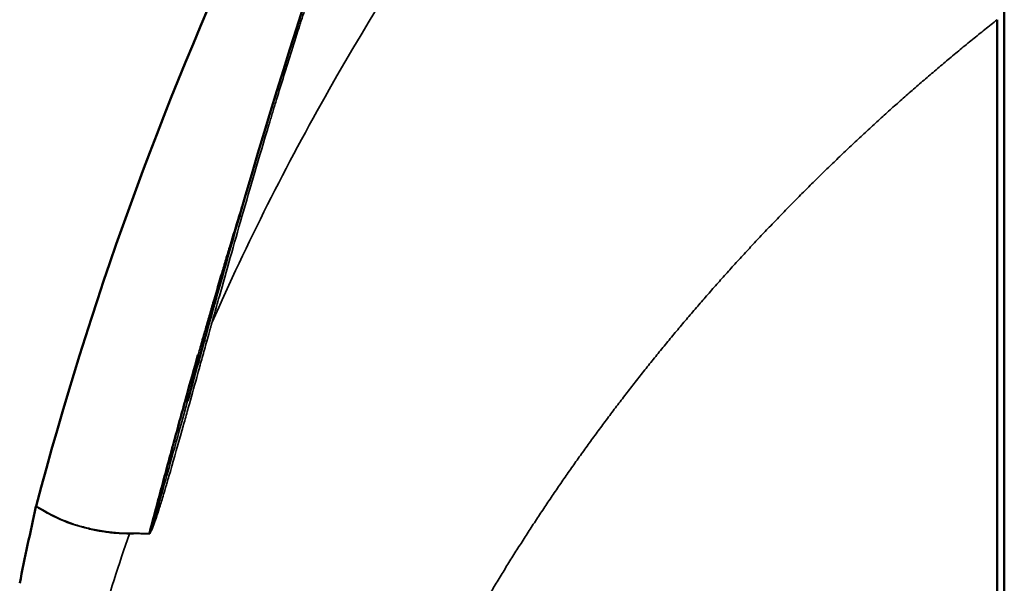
# Model space of a CAD drawing. Header units: millimetres. Extents: x -1892 to -1133, y 1465 to 1884.
# Tile 26 of 48: x -1438 to -1369, y 1552 to 1592. Entities that reach past the tile are written whole.
import ezdxf

# ---------------------------------------------------------------- set-up
doc = ezdxf.new("R2010")
doc.units = ezdxf.units.MM
doc.layers.add('Visible (ANSI)', color=7, linetype='Continuous', lineweight=50)
doc.layers.add('Visible Narrow (ANSI)', color=7, linetype='Continuous', lineweight=35)

msp = doc.modelspace()

# ---------------------------------------------------------------- linework, layer by layer
at = {"layer": 'Visible (ANSI)'}
msp.add_line((-1369.043, 1642.105), (-1369.043, 1514.501), dxfattribs=at)
msp.add_arc((-1193.192, 1502.865), 250.01, 167.36381, 168.62712, dxfattribs=at)
msp.add_ellipse((-1436.657, 1557.458), major_axis=(0.168, 0.687), ratio=0.707059, start_param=1.544374, end_param=1.598478, dxfattribs=at)
for points in [[(-1437.138, 1557.595), (-1429.61, 1586.029), (-1417.155, 1612.787), (-1400.459, 1636.7)], [(-1425.313, 1569.23), (-1424.503, 1572.153), (-1423.677, 1575.072), (-1422.838, 1577.986)], [(-1422.836, 1577.985), (-1422.835, 1577.985), (-1422.835, 1577.985), (-1422.835, 1577.985)], [(-1426.481, 1564.991), (-1426.09, 1566.403), (-1425.705, 1567.817), (-1425.313, 1569.23)], [(-1425.314, 1569.23), (-1425.314, 1569.23), (-1425.314, 1569.23), (-1425.314, 1569.23)], [(-1426.476, 1565.025), (-1426.442, 1565.147), (-1426.408, 1565.27), (-1426.374, 1565.392)]]:
    msp.add_open_spline(points, degree=3, dxfattribs=at)
for points, knots in [([(-1422.832, 1577.988), (-1418.309, 1593.689), (-1413.034, 1609.236), (-1405.438, 1625.818), (-1404.513, 1627.765), (-1403.563, 1629.695)], [0.000497, 0.000497, 0.000497, 0.000497, 4.905872, 4.905872, 5.564025, 5.564025, 5.564025, 5.564025]), ([(-1369.542, 1514.501), (-1369.541, 1517.727), (-1369.542, 1520.953), (-1369.542, 1527.407), (-1369.542, 1530.635), (-1369.541, 1540.315), (-1369.542, 1546.767), (-1369.541, 1559.665), (-1369.542, 1566.109), (-1369.542, 1575.759), (-1369.541, 1578.971), (-1369.541, 1585.387), (-1369.542, 1588.591), (-1369.542, 1591.79)], [0.000005, 0.000005, 0.000005, 0.000005, 0.968327, 0.968327, 1.936557, 1.936557, 3.87247, 3.87247, 5.809552, 5.809552, 6.777484, 6.777484, 7.744939, 7.744939, 7.744939, 7.744939]), ([(-1429.169, 1555.677), (-1429.024, 1556.229), (-1428.807, 1557.049), (-1428.555, 1557.993), (-1428.43, 1558.462), (-1428.367, 1558.695), (-1428.34, 1558.795), (-1428.323, 1558.862), (-1428.313, 1558.897), (-1428.169, 1559.435), (-1428.03, 1559.951), (-1427.818, 1560.739), (-1427.711, 1561.136), (-1427.583, 1561.606), (-1427.519, 1561.843), (-1427.487, 1561.961), (-1427.473, 1562.012), (-1427.464, 1562.046), (-1427.459, 1562.065), (-1427.322, 1562.569), (-1427.185, 1563.069), (-1426.974, 1563.838), (-1426.867, 1564.228), (-1426.757, 1564.624), (-1426.684, 1564.89), (-1426.647, 1565.022), (-1426.307, 1566.246), (-1426.02, 1567.261), (-1425.755, 1568.199)], [0, 0, 0, 0, 0.125, 0.1875, 0.21875, 0.234375, 0.242187, 0.242187, 0.25, 0.25, 0.375, 0.375, 0.4375, 0.46875, 0.484375, 0.492187, 0.496094, 0.496094, 0.5, 0.5, 0.625, 0.625, 0.6875, 0.71875, 0.71875, 0.75, 0.75, 1, 1, 1, 1])]:
    msp.add_open_spline(points, degree=3, knots=knots, dxfattribs=at)
at = {"layer": 'Visible Narrow (ANSI)'}
msp.add_line((-1419.751, 1587.723), (-1419.751, 1587.723), dxfattribs=at)
for centre, major_axis, ratio, start_param, end_param in [((-1433.248, 1555.97), (-0.163, -0.688), 0.661445, 4.686118, 4.738256), ((-1428.762, 1555.558), (-0.1, -0.697), 0.598542, 4.626347, 4.67524)]:
    msp.add_ellipse(centre, major_axis=major_axis, ratio=ratio, start_param=start_param, end_param=end_param, dxfattribs=at)
for points, knots in [([(-1369.541, 1642.105), (-1388.943, 1626.36), (-1404.8, 1607.577), (-1416.531, 1586.877), (-1419.552, 1581.547), (-1422.299, 1576.09), (-1424.763, 1570.525)], [0.0000015, 0.0000015, 0.0000015, 0.0000015, 0.7952338, 0.7952338, 0.7952338, 1, 1, 1, 1]), ([(-1403.467, 1629.73), (-1404.025, 1628.593), (-1404.525, 1627.551), (-1405.026, 1626.488), (-1405.088, 1626.357), (-1405.149, 1626.228), (-1405.162, 1626.199), (-1405.17, 1626.182), (-1405.193, 1626.134), (-1405.238, 1626.037), (-1405.404, 1625.683), (-1405.675, 1625.1), (-1405.975, 1624.449), (-1406.185, 1623.99), (-1406.297, 1623.744), (-1406.349, 1623.63), (-1406.379, 1623.564), (-1406.387, 1623.546), (-1406.84, 1622.549), (-1407.288, 1621.546), (-1407.96, 1620.012), (-1408.296, 1619.237), (-1408.688, 1618.32), (-1408.884, 1617.859), (-1408.982, 1617.627), (-1409.024, 1617.527), (-1409.052, 1617.461), (-1409.067, 1617.427), (-1409.51, 1616.376), (-1409.945, 1615.326), (-1410.603, 1613.706), (-1410.823, 1613.159), (-1411.155, 1612.327), (-1411.321, 1611.908), (-1411.516, 1611.415), (-1411.613, 1611.167), (-1411.665, 1611.034), (-1411.689, 1610.972), (-1411.703, 1610.937), (-1411.707, 1610.926), (-1412.084, 1609.962), (-1412.479, 1608.937), (-1413.098, 1607.298), (-1413.309, 1606.735), (-1413.631, 1605.866), (-1413.794, 1605.425), (-1413.986, 1604.901), (-1414.083, 1604.635), (-1414.131, 1604.502), (-1414.152, 1604.445), (-1414.166, 1604.407), (-1414.174, 1604.386), (-1414.579, 1603.27), (-1414.97, 1602.175), (-1415.545, 1600.54), (-1415.829, 1599.724), (-1416.155, 1598.775), (-1416.317, 1598.301), (-1416.397, 1598.065), (-1416.438, 1597.947), (-1416.455, 1597.896), (-1416.466, 1597.862), (-1416.472, 1597.844), (-1416.819, 1596.823), (-1417.215, 1595.643), (-1417.712, 1594.128), (-1417.775, 1593.935), (-1417.839, 1593.74), (-1417.853, 1593.696), (-1417.858, 1593.683), (-1417.874, 1593.633), (-1417.906, 1593.534), (-1418.023, 1593.175), (-1418.207, 1592.609), (-1418.397, 1592.019), (-1418.523, 1591.626), (-1418.584, 1591.434), (-1418.617, 1591.329), (-1418.633, 1591.279), (-1418.642, 1591.252), (-1418.643, 1591.25), (-1419.045, 1589.989), (-1419.421, 1588.791), (-1419.949, 1587.082), (-1420.12, 1586.527), (-1420.367, 1585.716), (-1420.489, 1585.315), (-1420.627, 1584.857), (-1420.696, 1584.631), (-1420.73, 1584.518), (-1420.744, 1584.47), (-1420.754, 1584.438), (-1420.758, 1584.424), (-1421.453, 1582.115), (-1422.081, 1579.97), (-1422.658, 1577.96)], [0, 0, 0, 0, 0.0625, 0.0625, 0.070312, 0.071289, 0.071289, 0.072266, 0.072266, 0.074219, 0.078125, 0.09375, 0.109375, 0.117187, 0.121094, 0.124023, 0.124023, 0.125, 0.125, 0.1875, 0.1875, 0.21875, 0.234375, 0.242187, 0.246094, 0.248047, 0.248047, 0.25, 0.25, 0.3125, 0.3125, 0.34375, 0.34375, 0.359375, 0.367187, 0.371094, 0.373047, 0.374512, 0.374512, 0.375, 0.375, 0.4375, 0.4375, 0.46875, 0.46875, 0.484375, 0.492187, 0.496094, 0.498047, 0.499023, 0.499023, 0.5, 0.5, 0.5625, 0.5625, 0.59375, 0.609375, 0.617187, 0.621094, 0.623047, 0.624023, 0.624023, 0.625, 0.625, 0.6875, 0.6875, 0.695312, 0.696289, 0.696289, 0.697266, 0.697266, 0.699219, 0.703125, 0.71875, 0.734375, 0.742187, 0.746094, 0.748047, 0.749756, 0.749756, 0.75, 0.75, 0.8125, 0.8125, 0.84375, 0.84375, 0.859375, 0.867187, 0.871094, 0.873047, 0.874023, 0.874023, 0.875, 0.875, 1, 1, 1, 1]), ([(-1369.542, 1591.79), (-1369.687, 1591.675), (-1369.833, 1591.56), (-1369.978, 1591.445), (-1370.123, 1591.329), (-1370.268, 1591.213), (-1370.413, 1591.097), (-1370.558, 1590.981), (-1370.703, 1590.865), (-1370.847, 1590.749), (-1370.991, 1590.632), (-1371.136, 1590.516), (-1371.279, 1590.399), (-1371.423, 1590.282), (-1371.567, 1590.165), (-1371.71, 1590.047), (-1371.854, 1589.93), (-1371.997, 1589.812), (-1372.14, 1589.695), (-1372.283, 1589.577), (-1372.426, 1589.459), (-1372.568, 1589.34), (-1372.711, 1589.222), (-1372.853, 1589.104), (-1372.995, 1588.985), (-1373.137, 1588.866), (-1373.279, 1588.747), (-1373.42, 1588.628), (-1373.562, 1588.509), (-1373.703, 1588.389), (-1373.844, 1588.269), (-1373.985, 1588.15), (-1374.126, 1588.03), (-1374.266, 1587.91), (-1374.407, 1587.79), (-1374.547, 1587.669), (-1374.687, 1587.549), (-1374.827, 1587.428), (-1374.967, 1587.307), (-1375.106, 1587.186), (-1375.246, 1587.065), (-1375.385, 1586.944), (-1375.524, 1586.822), (-1375.663, 1586.701), (-1375.802, 1586.579), (-1375.941, 1586.457), (-1376.079, 1586.335), (-1376.218, 1586.213), (-1376.356, 1586.091), (-1376.494, 1585.968), (-1376.632, 1585.846), (-1376.769, 1585.723), (-1376.907, 1585.6), (-1377.044, 1585.477), (-1377.181, 1585.354), (-1377.318, 1585.23), (-1377.455, 1585.107), (-1377.592, 1584.983), (-1377.728, 1584.859), (-1377.865, 1584.736), (-1378.001, 1584.611), (-1378.137, 1584.487), (-1378.272, 1584.363), (-1378.408, 1584.238), (-1378.544, 1584.114), (-1378.679, 1583.989), (-1378.814, 1583.864), (-1378.949, 1583.739), (-1379.084, 1583.614), (-1379.218, 1583.488), (-1379.353, 1583.363), (-1379.487, 1583.237), (-1379.621, 1583.111), (-1379.755, 1582.985), (-1379.889, 1582.859), (-1380.022, 1582.733), (-1380.156, 1582.607), (-1380.289, 1582.48), (-1380.422, 1582.353), (-1380.555, 1582.227), (-1380.688, 1582.1), (-1380.82, 1581.973), (-1380.953, 1581.845), (-1381.085, 1581.718), (-1381.217, 1581.591), (-1381.349, 1581.463), (-1381.481, 1581.335), (-1381.612, 1581.207), (-1381.744, 1581.079), (-1381.875, 1580.951), (-1382.006, 1580.823), (-1382.137, 1580.694), (-1382.267, 1580.566), (-1382.398, 1580.437), (-1382.528, 1580.308), (-1382.658, 1580.179), (-1382.788, 1580.05), (-1382.918, 1579.921), (-1383.047, 1579.791), (-1383.177, 1579.662), (-1383.306, 1579.532), (-1383.435, 1579.402), (-1383.564, 1579.272), (-1383.693, 1579.142), (-1383.821, 1579.012), (-1383.949, 1578.881), (-1384.078, 1578.751), (-1384.206, 1578.62), (-1384.333, 1578.49), (-1384.461, 1578.359), (-1384.588, 1578.228), (-1384.716, 1578.097), (-1384.843, 1577.965), (-1384.97, 1577.834), (-1385.096, 1577.702), (-1385.223, 1577.571), (-1385.349, 1577.439), (-1385.475, 1577.307), (-1385.602, 1577.175), (-1385.727, 1577.043), (-1385.853, 1576.91), (-1385.978, 1576.778), (-1386.104, 1576.645), (-1386.229, 1576.512), (-1386.354, 1576.38), (-1386.478, 1576.247), (-1386.603, 1576.114), (-1386.727, 1575.98), (-1386.852, 1575.847), (-1386.975, 1575.713), (-1387.099, 1575.58), (-1387.223, 1575.446), (-1387.346, 1575.312), (-1387.47, 1575.178), (-1387.593, 1575.044), (-1387.716, 1574.91), (-1387.838, 1574.776), (-1387.961, 1574.641), (-1388.083, 1574.506), (-1388.205, 1574.372), (-1388.327, 1574.237), (-1388.449, 1574.102), (-1388.571, 1573.967), (-1388.692, 1573.831), (-1388.813, 1573.696), (-1388.934, 1573.561), (-1389.055, 1573.425), (-1389.176, 1573.289), (-1389.296, 1573.153), (-1389.417, 1573.018), (-1389.537, 1572.881), (-1389.657, 1572.745), (-1389.776, 1572.609), (-1389.896, 1572.472), (-1390.015, 1572.336), (-1390.134, 1572.199), (-1390.253, 1572.062), (-1390.372, 1571.925), (-1390.491, 1571.788), (-1390.609, 1571.651), (-1390.727, 1571.514), (-1390.845, 1571.377), (-1390.963, 1571.239), (-1391.081, 1571.101), (-1391.198, 1570.964), (-1391.315, 1570.826), (-1391.432, 1570.688), (-1391.549, 1570.55), (-1391.666, 1570.411), (-1391.783, 1570.273), (-1391.899, 1570.135), (-1392.015, 1569.996), (-1392.131, 1569.857), (-1392.247, 1569.719), (-1392.362, 1569.58), (-1392.478, 1569.441), (-1392.593, 1569.301), (-1392.708, 1569.162), (-1392.822, 1569.023), (-1392.937, 1568.883), (-1393.051, 1568.744), (-1393.166, 1568.604), (-1393.28, 1568.464), (-1393.393, 1568.324), (-1393.507, 1568.184), (-1393.62, 1568.044), (-1393.734, 1567.904), (-1393.847, 1567.763), (-1393.959, 1567.623), (-1394.072, 1567.482), (-1394.185, 1567.341), (-1394.297, 1567.201), (-1394.409, 1567.06), (-1394.521, 1566.919), (-1394.632, 1566.778), (-1394.744, 1566.636), (-1394.855, 1566.495), (-1394.966, 1566.353), (-1395.077, 1566.212), (-1395.188, 1566.07), (-1395.298, 1565.928), (-1395.408, 1565.786), (-1395.519, 1565.644), (-1395.628, 1565.502), (-1395.738, 1565.36), (-1395.848, 1565.218), (-1395.957, 1565.075), (-1396.066, 1564.933), (-1396.175, 1564.79), (-1396.284, 1564.647), (-1396.392, 1564.505), (-1396.5, 1564.362), (-1396.608, 1564.219), (-1396.716, 1564.075), (-1396.824, 1563.932), (-1396.932, 1563.789), (-1397.039, 1563.645), (-1397.146, 1563.502), (-1397.253, 1563.358), (-1397.359, 1563.214), (-1397.466, 1563.071), (-1397.572, 1562.927), (-1397.678, 1562.783), (-1397.784, 1562.638), (-1397.89, 1562.494), (-1397.995, 1562.35), (-1398.101, 1562.205), (-1398.206, 1562.061), (-1398.311, 1561.916), (-1398.415, 1561.771), (-1398.52, 1561.626), (-1398.624, 1561.481), (-1398.728, 1561.336), (-1398.832, 1561.191), (-1398.936, 1561.046), (-1399.039, 1560.901), (-1399.143, 1560.755), (-1399.246, 1560.61), (-1399.349, 1560.464), (-1399.451, 1560.318), (-1399.554, 1560.172), (-1399.656, 1560.027), (-1399.758, 1559.881), (-1399.86, 1559.734), (-1399.962, 1559.588), (-1400.063, 1559.442), (-1400.164, 1559.296), (-1400.265, 1559.149), (-1400.366, 1559.003), (-1400.467, 1558.856), (-1400.567, 1558.709), (-1400.667, 1558.562), (-1400.767, 1558.416), (-1400.867, 1558.269), (-1400.967, 1558.121), (-1401.066, 1557.974), (-1401.165, 1557.827), (-1401.264, 1557.68), (-1401.363, 1557.532), (-1401.461, 1557.385), (-1401.56, 1557.237), (-1401.658, 1557.089), (-1401.756, 1556.942), (-1401.854, 1556.794), (-1401.951, 1556.646), (-1402.048, 1556.498), (-1402.146, 1556.349), (-1402.242, 1556.201), (-1402.339, 1556.053), (-1402.436, 1555.905), (-1402.532, 1555.756), (-1402.628, 1555.608), (-1402.724, 1555.459), (-1402.819, 1555.31), (-1402.915, 1555.161), (-1403.01, 1555.012), (-1403.105, 1554.863), (-1403.2, 1554.714), (-1403.294, 1554.565), (-1403.389, 1554.416), (-1403.483, 1554.267), (-1403.577, 1554.117), (-1403.671, 1553.968), (-1403.764, 1553.818), (-1403.858, 1553.669), (-1403.951, 1553.519), (-1404.044, 1553.369), (-1404.136, 1553.219), (-1404.229, 1553.069), (-1404.321, 1552.919), (-1404.413, 1552.769), (-1404.505, 1552.619), (-1404.597, 1552.469), (-1404.688, 1552.318), (-1404.779, 1552.168), (-1404.87, 1552.017), (-1404.961, 1551.867), (-1405.051, 1551.716), (-1405.142, 1551.566), (-1405.232, 1551.415), (-1405.322, 1551.264), (-1405.412, 1551.113), (-1405.501, 1550.962), (-1405.591, 1550.811), (-1405.68, 1550.66), (-1405.769, 1550.508), (-1405.857, 1550.357), (-1405.946, 1550.206), (-1406.034, 1550.054), (-1406.122, 1549.903), (-1406.21, 1549.751), (-1406.297, 1549.599), (-1406.385, 1549.448), (-1406.472, 1549.296), (-1406.559, 1549.144), (-1406.646, 1548.992), (-1406.732, 1548.84), (-1406.818, 1548.688), (-1406.904, 1548.536), (-1406.99, 1548.384), (-1407.076, 1548.231), (-1407.161, 1548.079), (-1407.247, 1547.926), (-1407.332, 1547.774), (-1407.417, 1547.621), (-1407.501, 1547.469), (-1407.586, 1547.316), (-1407.67, 1547.163), (-1407.754, 1547.01), (-1407.837, 1546.857), (-1407.921, 1546.704), (-1408.004, 1546.551), (-1408.087, 1546.398), (-1408.17, 1546.245), (-1408.253, 1546.092), (-1408.335, 1545.939), (-1408.417, 1545.785), (-1408.499, 1545.632), (-1408.581, 1545.478), (-1408.663, 1545.325), (-1408.744, 1545.171), (-1408.825, 1545.018), (-1408.906, 1544.864), (-1408.987, 1544.71), (-1409.067, 1544.556), (-1409.148, 1544.402), (-1409.228, 1544.248), (-1409.307, 1544.094), (-1409.387, 1543.94), (-1409.466, 1543.786), (-1409.546, 1543.632), (-1409.625, 1543.477), (-1409.703, 1543.323), (-1409.782, 1543.169), (-1409.86, 1543.014), (-1409.938, 1542.86), (-1410.016, 1542.705), (-1410.094, 1542.551), (-1410.171, 1542.396), (-1410.248, 1542.241), (-1410.325, 1542.086), (-1410.402, 1541.932), (-1410.479, 1541.777), (-1410.555, 1541.622), (-1410.631, 1541.467), (-1410.707, 1541.312), (-1410.783, 1541.156), (-1410.858, 1541.001), (-1410.933, 1540.846), (-1411.008, 1540.691), (-1411.083, 1540.535), (-1411.158, 1540.38), (-1411.232, 1540.225), (-1411.306, 1540.069), (-1411.38, 1539.914), (-1411.454, 1539.758), (-1411.527, 1539.602), (-1411.601, 1539.447), (-1411.674, 1539.291), (-1411.747, 1539.135), (-1411.819, 1538.979), (-1411.891, 1538.823), (-1411.963, 1538.667), (-1412.034, 1538.511), (-1412.105, 1538.354)], [0, 0, 0, 0, 0.0078125, 0.0078125, 0.0078125, 0.015625, 0.015625, 0.015625, 0.0234375, 0.0234375, 0.0234375, 0.03125, 0.03125, 0.03125, 0.0390625, 0.0390625, 0.0390625, 0.046875, 0.046875, 0.046875, 0.0546875, 0.0546875, 0.0546875, 0.0625, 0.0625, 0.0625, 0.0703125, 0.0703125, 0.0703125, 0.078125, 0.078125, 0.078125, 0.0859375, 0.0859375, 0.0859375, 0.09375, 0.09375, 0.09375, 0.1015625, 0.1015625, 0.1015625, 0.109375, 0.109375, 0.109375, 0.1171875, 0.1171875, 0.1171875, 0.125, 0.125, 0.125, 0.1328125, 0.1328125, 0.1328125, 0.140625, 0.140625, 0.140625, 0.1484375, 0.1484375, 0.1484375, 0.15625, 0.15625, 0.15625, 0.1640625, 0.1640625, 0.1640625, 0.171875, 0.171875, 0.171875, 0.1796875, 0.1796875, 0.1796875, 0.1875, 0.1875, 0.1875, 0.1953125, 0.1953125, 0.1953125, 0.203125, 0.203125, 0.203125, 0.2109375, 0.2109375, 0.2109375, 0.21875, 0.21875, 0.21875, 0.2265625, 0.2265625, 0.2265625, 0.234375, 0.234375, 0.234375, 0.2421875, 0.2421875, 0.2421875, 0.25, 0.25, 0.25, 0.2578125, 0.2578125, 0.2578125, 0.265625, 0.265625, 0.265625, 0.2734375, 0.2734375, 0.2734375, 0.28125, 0.28125, 0.28125, 0.2890625, 0.2890625, 0.2890625, 0.296875, 0.296875, 0.296875, 0.3046875, 0.3046875, 0.3046875, 0.3125, 0.3125, 0.3125, 0.3203125, 0.3203125, 0.3203125, 0.328125, 0.328125, 0.328125, 0.3359375, 0.3359375, 0.3359375, 0.34375, 0.34375, 0.34375, 0.3515625, 0.3515625, 0.3515625, 0.359375, 0.359375, 0.359375, 0.3671875, 0.3671875, 0.3671875, 0.375, 0.375, 0.375, 0.3828125, 0.3828125, 0.3828125, 0.390625, 0.390625, 0.390625, 0.3984375, 0.3984375, 0.3984375, 0.40625, 0.40625, 0.40625, 0.4140625, 0.4140625, 0.4140625, 0.421875, 0.421875, 0.421875, 0.4296875, 0.4296875, 0.4296875, 0.4375, 0.4375, 0.4375, 0.4453125, 0.4453125, 0.4453125, 0.453125, 0.453125, 0.453125, 0.4609375, 0.4609375, 0.4609375, 0.46875, 0.46875, 0.46875, 0.4765625, 0.4765625, 0.4765625, 0.484375, 0.484375, 0.484375, 0.4921875, 0.4921875, 0.4921875, 0.5, 0.5, 0.5, 0.5078125, 0.5078125, 0.5078125, 0.515625, 0.515625, 0.515625, 0.5234375, 0.5234375, 0.5234375, 0.53125, 0.53125, 0.53125, 0.5390625, 0.5390625, 0.5390625, 0.546875, 0.546875, 0.546875, 0.5546875, 0.5546875, 0.5546875, 0.5625, 0.5625, 0.5625, 0.5703125, 0.5703125, 0.5703125, 0.578125, 0.578125, 0.578125, 0.5859375, 0.5859375, 0.5859375, 0.59375, 0.59375, 0.59375, 0.6015625, 0.6015625, 0.6015625, 0.609375, 0.609375, 0.609375, 0.6171875, 0.6171875, 0.6171875, 0.625, 0.625, 0.625, 0.6328125, 0.6328125, 0.6328125, 0.640625, 0.640625, 0.640625, 0.6484375, 0.6484375, 0.6484375, 0.65625, 0.65625, 0.65625, 0.6640625, 0.6640625, 0.6640625, 0.671875, 0.671875, 0.671875, 0.6796875, 0.6796875, 0.6796875, 0.6875, 0.6875, 0.6875, 0.6953125, 0.6953125, 0.6953125, 0.703125, 0.703125, 0.703125, 0.7109375, 0.7109375, 0.7109375, 0.71875, 0.71875, 0.71875, 0.7265625, 0.7265625, 0.7265625, 0.734375, 0.734375, 0.734375, 0.7421875, 0.7421875, 0.7421875, 0.75, 0.75, 0.75, 0.7578125, 0.7578125, 0.7578125, 0.765625, 0.765625, 0.765625, 0.7734375, 0.7734375, 0.7734375, 0.78125, 0.78125, 0.78125, 0.7890625, 0.7890625, 0.7890625, 0.796875, 0.796875, 0.796875, 0.8046875, 0.8046875, 0.8046875, 0.8125, 0.8125, 0.8125, 0.8203125, 0.8203125, 0.8203125, 0.828125, 0.828125, 0.828125, 0.8359375, 0.8359375, 0.8359375, 0.84375, 0.84375, 0.84375, 0.8515625, 0.8515625, 0.8515625, 0.859375, 0.859375, 0.859375, 0.8671875, 0.8671875, 0.8671875, 0.875, 0.875, 0.875, 0.8828125, 0.8828125, 0.8828125, 0.890625, 0.890625, 0.890625, 0.8984375, 0.8984375, 0.8984375, 0.90625, 0.90625, 0.90625, 0.9140625, 0.9140625, 0.9140625, 0.921875, 0.921875, 0.921875, 0.9296875, 0.9296875, 0.9296875, 0.9375, 0.9375, 0.9375, 0.9453125, 0.9453125, 0.9453125, 0.953125, 0.953125, 0.953125, 0.9609375, 0.9609375, 0.9609375, 0.96875, 0.96875, 0.96875, 0.9765625, 0.9765625, 0.9765625, 0.984375, 0.984375, 0.984375, 0.9921875, 0.9921875, 0.9921875, 0.9999981, 0.9999981, 0.9999981, 0.9999981]), ([(-1425.755, 1568.199), (-1425.68, 1568.467), (-1425.591, 1568.782), (-1425.488, 1569.147), (-1425.475, 1569.192), (-1425.462, 1569.239), (-1425.449, 1569.286), (-1425.436, 1569.333), (-1425.424, 1569.375), (-1425.412, 1569.418), (-1425.387, 1569.503), (-1425.364, 1569.585), (-1425.341, 1569.664), (-1425.33, 1569.703), (-1425.319, 1569.742), (-1425.308, 1569.78), (-1425.302, 1569.798), (-1425.297, 1569.817), (-1425.292, 1569.835), (-1425.289, 1569.845), (-1425.286, 1569.856), (-1425.284, 1569.861), (-1425.283, 1569.865), (-1425.282, 1569.869), (-1425.281, 1569.874), (-1425.269, 1569.913), (-1425.252, 1569.973), (-1425.229, 1570.053), (-1425.222, 1570.079), (-1425.214, 1570.106), (-1425.205, 1570.135), (-1425.187, 1570.2), (-1425.166, 1570.274), (-1425.141, 1570.358), (-1425.137, 1570.373), (-1425.133, 1570.389), (-1425.128, 1570.405), (-1425.126, 1570.413), (-1425.124, 1570.417), (-1425.123, 1570.422), (-1425.122, 1570.427), (-1425.12, 1570.432), (-1425.119, 1570.437), (-1425.113, 1570.457), (-1425.107, 1570.477), (-1425.101, 1570.496), (-1425.09, 1570.536), (-1425.079, 1570.576), (-1425.067, 1570.616), (-1425.021, 1570.775), (-1424.975, 1570.935), (-1424.928, 1571.095), (-1424.882, 1571.256), (-1424.835, 1571.418), (-1424.788, 1571.58), (-1424.764, 1571.662), (-1424.74, 1571.743), (-1424.716, 1571.825), (-1424.705, 1571.865), (-1424.693, 1571.906), (-1424.681, 1571.947), (-1424.675, 1571.968), (-1424.669, 1571.988), (-1424.663, 1572.009), (-1424.657, 1572.029), (-1424.65, 1572.051), (-1424.645, 1572.07), (-1424.464, 1572.691), (-1424.278, 1573.322), (-1424.087, 1573.965), (-1423.992, 1574.286), (-1423.895, 1574.611), (-1423.798, 1574.938), (-1423.749, 1575.101), (-1423.7, 1575.265), (-1423.65, 1575.43), (-1423.625, 1575.513), (-1423.6, 1575.595), (-1423.576, 1575.678), (-1423.563, 1575.72), (-1423.551, 1575.761), (-1423.538, 1575.803), (-1423.529, 1575.834), (-1423.519, 1575.865), (-1423.51, 1575.896), (-1423.507, 1575.906), (-1423.503, 1575.918), (-1423.501, 1575.927), (-1423.103, 1577.246), (-1422.672, 1578.656), (-1422.2, 1580.163)], [0, 0, 0, 0, 0.015625, 0.015625, 0.015625, 0.0175781, 0.0175781, 0.0175781, 0.0195313, 0.0195313, 0.0195313, 0.0234375, 0.0234375, 0.0234375, 0.0253906, 0.0253906, 0.0253906, 0.0263672, 0.0263672, 0.0263672, 0.0268555, 0.0268555, 0.0268555, 0.0273438, 0.0273438, 0.0273438, 0.03125, 0.03125, 0.03125, 0.0324774, 0.0324774, 0.0324774, 0.0351563, 0.0351563, 0.0351563, 0.0356445, 0.0356445, 0.0356445, 0.0358887, 0.0358887, 0.0358887, 0.0361328, 0.0361328, 0.0361328, 0.0371094, 0.0371094, 0.0371094, 0.0390625, 0.0390625, 0.0390625, 0.046875, 0.046875, 0.046875, 0.0546875, 0.0546875, 0.0546875, 0.0585938, 0.0585938, 0.0585938, 0.0605469, 0.0605469, 0.0605469, 0.0615234, 0.0615234, 0.0615234, 0.0625, 0.0625, 0.0625, 0.09375, 0.09375, 0.09375, 0.109375, 0.109375, 0.109375, 0.1171875, 0.1171875, 0.1171875, 0.1210938, 0.1210938, 0.1210938, 0.1230469, 0.1230469, 0.1230469, 0.1245117, 0.1245117, 0.1245117, 0.125, 0.125, 0.125, 0.197439, 0.197439, 0.197439, 0.197439]), ([(-1422.658, 1577.96), (-1423.225, 1575.985), (-1423.754, 1574.116), (-1424.252, 1572.344), (-1424.386, 1571.869), (-1424.517, 1571.401), (-1424.646, 1570.94), (-1424.685, 1570.801), (-1424.724, 1570.663), (-1424.762, 1570.525)], [0, 0, 0, 0, 0.7414223, 0.7414223, 0.7414223, 0.9401643, 0.9401643, 0.9401643, 0.9999845, 0.9999845, 0.9999845, 0.9999845]), ([(-1424.763, 1570.525), (-1424.768, 1570.507), (-1424.778, 1570.47), (-1424.801, 1570.388), (-1424.815, 1570.34), (-1424.834, 1570.273), (-1424.844, 1570.236), (-1424.85, 1570.217), (-1424.852, 1570.208), (-1424.854, 1570.203), (-1424.855, 1570.198), (-1424.869, 1570.148), (-1424.892, 1570.069), (-1424.92, 1569.968), (-1424.933, 1569.923), (-1424.941, 1569.893), (-1424.946, 1569.876), (-1425.013, 1569.636), (-1425.076, 1569.411), (-1425.138, 1569.185)], [0, 0, 0, 0, 0.125, 0.125, 0.1875, 0.21875, 0.234375, 0.242188, 0.246094, 0.246094, 0.25, 0.25, 0.375, 0.4375, 0.46875, 0.46875, 0.5, 0.5, 1, 1, 1, 1]), ([(-1425.314, 1569.23), (-1425.313, 1569.23), (-1425.304, 1569.228), (-1425.284, 1569.223), (-1425.255, 1569.216), (-1425.204, 1569.203), (-1425.138, 1569.185)], [0.1651811, 0.1651811, 0.1651811, 0.1651811, 0.4998308, 0.4998308, 0.4998308, 1, 1, 1, 1]), ([(-1425.138, 1569.185), (-1425.246, 1568.795), (-1425.35, 1568.416), (-1425.452, 1568.047), (-1425.503, 1567.862), (-1425.553, 1567.681), (-1425.603, 1567.502), (-1425.628, 1567.412), (-1425.652, 1567.323), (-1425.676, 1567.235), (-1425.689, 1567.191), (-1425.701, 1567.147), (-1425.713, 1567.103), (-1425.719, 1567.081), (-1425.725, 1567.06), (-1425.731, 1567.038), (-1425.737, 1567.017), (-1425.742, 1566.997), (-1425.748, 1566.977), (-1425.751, 1566.967), (-1425.758, 1566.939), (-1425.764, 1566.917), (-1425.967, 1566.183), (-1426.165, 1565.469), (-1426.359, 1564.775), (-1426.458, 1564.419), (-1426.556, 1564.068), (-1426.652, 1563.722), (-1426.701, 1563.549), (-1426.749, 1563.377), (-1426.797, 1563.207), (-1426.821, 1563.121), (-1426.845, 1563.036), (-1426.869, 1562.952), (-1426.88, 1562.909), (-1426.892, 1562.867), (-1426.904, 1562.825), (-1426.91, 1562.804), (-1426.916, 1562.783), (-1426.922, 1562.762), (-1426.928, 1562.741), (-1426.933, 1562.721), (-1426.94, 1562.699), (-1427.249, 1561.601), (-1427.533, 1560.6), (-1427.798, 1559.691), (-1427.842, 1559.539), (-1427.886, 1559.39), (-1427.929, 1559.243), (-1427.951, 1559.17), (-1427.972, 1559.097), (-1427.993, 1559.025), (-1428.004, 1558.989), (-1428.015, 1558.953), (-1428.025, 1558.918), (-1428.03, 1558.9), (-1428.036, 1558.882), (-1428.041, 1558.864), (-1428.045, 1558.851), (-1428.049, 1558.837), (-1428.053, 1558.824), (-1428.054, 1558.82), (-1428.056, 1558.814), (-1428.057, 1558.811), (-1428.162, 1558.457), (-1428.26, 1558.13), (-1428.353, 1557.83), (-1428.399, 1557.68), (-1428.443, 1557.536), (-1428.486, 1557.4), (-1428.508, 1557.332), (-1428.529, 1557.265), (-1428.55, 1557.2), (-1428.56, 1557.168), (-1428.57, 1557.136), (-1428.581, 1557.104), (-1428.586, 1557.088), (-1428.591, 1557.073), (-1428.596, 1557.057), (-1428.6, 1557.043), (-1428.605, 1557.03), (-1428.609, 1557.016), (-1428.611, 1557.009), (-1428.612, 1557.007), (-1428.613, 1557.004), (-1428.854, 1556.262), (-1429.022, 1555.823), (-1429.124, 1555.683)], [0, 0, 0, 0, 0.0625, 0.0625, 0.0625, 0.09375, 0.09375, 0.09375, 0.109375, 0.109375, 0.109375, 0.117187, 0.117187, 0.117187, 0.121094, 0.121094, 0.121094, 0.124756, 0.124756, 0.124756, 0.126526, 0.126526, 0.126526, 0.1875, 0.1875, 0.1875, 0.21875, 0.21875, 0.21875, 0.234375, 0.234375, 0.234375, 0.242187, 0.242187, 0.242187, 0.246094, 0.246094, 0.246094, 0.248047, 0.248047, 0.248047, 0.25, 0.25, 0.25, 0.34375, 0.34375, 0.34375, 0.359375, 0.359375, 0.359375, 0.367187, 0.367187, 0.367187, 0.371094, 0.371094, 0.371094, 0.373047, 0.373047, 0.373047, 0.374512, 0.374512, 0.374512, 0.375, 0.375, 0.375, 0.4375, 0.4375, 0.4375, 0.46875, 0.46875, 0.46875, 0.484375, 0.484375, 0.484375, 0.492188, 0.492188, 0.492188, 0.496094, 0.496094, 0.496094, 0.499512, 0.499512, 0.499512, 0.501467, 0.501467, 0.501467, 1, 1, 1, 1]), ([(-1429.138, 1555.722), (-1429.028, 1555.945), (-1428.687, 1557.098), (-1427.688, 1560.652), (-1427.151, 1562.591), (-1426.484, 1564.991)], [0, 0, 0, 0, 0.5, 0.5, 0.8541369, 0.8541369, 0.8541369, 0.8541369]), ([(-1437.147, 1557.558), (-1437.147, 1557.558), (-1437.144, 1557.556), (-1437.14, 1557.554), (-1437.13, 1557.548), (-1437.11, 1557.536), (-1437.081, 1557.519), (-1437.021, 1557.483), (-1436.922, 1557.424), (-1436.784, 1557.344), (-1436.507, 1557.183), (-1436.074, 1556.937), (-1435.453, 1556.659), (-1435.143, 1556.52), (-1434.785, 1556.373), (-1434.371, 1556.243), (-1434.163, 1556.178), (-1433.941, 1556.117), (-1433.707, 1556.06)], [0, 0, 0, 0, 0.046142, 0.046142, 0.046142, 0.141528, 0.141528, 0.141528, 0.332299, 0.332299, 0.332299, 0.713843, 0.713843, 0.713843, 0.904614, 0.904614, 0.904614, 1, 1, 1, 1]), ([(-1433.699, 1556.096), (-1434.005, 1556.17), (-1434.291, 1556.252), (-1434.811, 1556.429), (-1435.047, 1556.523), (-1435.693, 1556.801), (-1436.041, 1556.976), (-1436.592, 1557.272), (-1436.795, 1557.392), (-1437.069, 1557.554), (-1437.138, 1557.595), (-1437.138, 1557.595)], [0, 0, 0, 0, 0.125, 0.125, 0.25, 0.25, 0.5, 0.5, 0.75, 0.75, 1, 1, 1, 1]), ([(-1433.699, 1556.096), (-1433.349, 1556.01), (-1432.99, 1555.932), (-1432.448, 1555.836), (-1432.267, 1555.808), (-1431.995, 1555.772), (-1431.859, 1555.756), (-1431.701, 1555.74), (-1431.623, 1555.733), (-1431.589, 1555.73), (-1431.566, 1555.728), (-1431.555, 1555.727), (-1431.373, 1555.713), (-1431.206, 1555.702), (-1431.023, 1555.694), (-1431.003, 1555.694), (-1430.962, 1555.692), (-1430.943, 1555.692), (-1430.882, 1555.69), (-1430.84, 1555.689), (-1430.707, 1555.686), (-1430.611, 1555.685), (-1430.454, 1555.683), (-1430.4, 1555.683), (-1430.33, 1555.682), (-1430.316, 1555.682), (-1430.29, 1555.682), (-1430.252, 1555.681), (-1430.109, 1555.68), (-1429.975, 1555.68), (-1429.645, 1555.678), (-1429.413, 1555.678), (-1429.169, 1555.677)], [0, 0, 0, 0, 0.25, 0.25, 0.375, 0.375, 0.4375, 0.46875, 0.484375, 0.492188, 0.492188, 0.5, 0.5, 0.625, 0.625, 0.640625, 0.640625, 0.65625, 0.65625, 0.6875, 0.6875, 0.75, 0.75, 0.78125, 0.78125, 0.789063, 0.789063, 0.796875, 0.8125, 0.875, 0.875, 1, 1, 1, 1]), ([(-1430.58, 1555.652), (-1430.821, 1555.65), (-1431.063, 1555.657), (-1431.425, 1555.681), (-1431.606, 1555.695), (-1431.816, 1555.717), (-1431.92, 1555.729), (-1431.972, 1555.735), (-1431.995, 1555.738), (-1432.01, 1555.739), (-1432.016, 1555.74), (-1432.159, 1555.758), (-1432.293, 1555.777), (-1432.493, 1555.809), (-1432.593, 1555.826), (-1432.709, 1555.846), (-1432.766, 1555.857), (-1432.795, 1555.862), (-1432.808, 1555.865), (-1432.816, 1555.866), (-1432.819, 1555.867), (-1433.119, 1555.924), (-1433.414, 1555.989), (-1433.707, 1556.06)], [0, 0, 0, 0, 0.25, 0.25, 0.375, 0.4375, 0.46875, 0.484375, 0.492188, 0.492188, 0.5, 0.5, 0.625, 0.625, 0.6875, 0.71875, 0.734375, 0.742188, 0.746094, 0.746094, 0.75, 0.75, 1, 1, 1, 1]), ([(-1429.176, 1555.643), (-1429.301, 1555.647), (-1429.423, 1555.65), (-1429.543, 1555.652), (-1429.602, 1555.653), (-1429.661, 1555.654), (-1429.719, 1555.655), (-1429.748, 1555.655), (-1429.777, 1555.655), (-1429.806, 1555.656), (-1429.82, 1555.656), (-1429.834, 1555.656), (-1429.849, 1555.656), (-1429.859, 1555.656), (-1429.87, 1555.656), (-1429.881, 1555.656), (-1429.884, 1555.656), (-1429.887, 1555.656), (-1429.891, 1555.656), (-1430.022, 1555.657), (-1430.14, 1555.657), (-1430.243, 1555.656), (-1430.34, 1555.655), (-1430.426, 1555.654), (-1430.501, 1555.653), (-1430.529, 1555.652), (-1430.555, 1555.652), (-1430.58, 1555.652)], [0, 0, 0, 0, 0.25, 0.25, 0.25, 0.375, 0.375, 0.375, 0.4375, 0.4375, 0.4375, 0.46875, 0.46875, 0.46875, 0.492188, 0.492188, 0.492188, 0.5, 0.5, 0.5, 0.718767, 0.718767, 0.718767, 0.923206, 0.923206, 0.923206, 1, 1, 1, 1]), ([(-1429.124, 1555.683), (-1429.127, 1555.679), (-1429.13, 1555.676), (-1429.135, 1555.67), (-1429.137, 1555.667), (-1429.143, 1555.661), (-1429.146, 1555.658), (-1429.152, 1555.653), (-1429.154, 1555.651), (-1429.16, 1555.648), (-1429.163, 1555.646), (-1429.168, 1555.644), (-1429.17, 1555.644), (-1429.174, 1555.643), (-1429.175, 1555.643), (-1429.176, 1555.643)], [0, 0, 0, 0, 0.171407, 0.171407, 0.333333, 0.333333, 0.52069, 0.52069, 0.666667, 0.666667, 0.820493, 0.820493, 0.951181, 0.951181, 1, 1, 1, 1]), ([(-1429.138, 1555.722), (-1429.139, 1555.719), (-1429.14, 1555.717), (-1429.141, 1555.715), (-1429.142, 1555.713), (-1429.143, 1555.711), (-1429.145, 1555.708), (-1429.15, 1555.701), (-1429.151, 1555.699), (-1429.153, 1555.696), (-1429.156, 1555.693), (-1429.157, 1555.69), (-1429.161, 1555.685), (-1429.165, 1555.68), (-1429.168, 1555.678), (-1429.169, 1555.677)], [0, 0, 0, 0, 0.125, 0.125, 0.125, 0.25, 0.25, 0.25, 0.5, 0.5, 0.5, 0.75, 0.75, 0.75, 1, 1, 1, 1])]:
    msp.add_open_spline(points, degree=3, knots=knots, dxfattribs=at)
for points in [[(-1422.835, 1577.985), (-1422.828, 1577.992), (-1422.767, 1577.984), (-1422.658, 1577.96)], [(-1425.755, 1568.199), (-1425.67, 1568.184), (-1425.618, 1568.179), (-1425.6, 1568.184)], [(-1426.374, 1565.392), (-1426.349, 1565.481), (-1426.325, 1565.569), (-1426.3, 1565.658)], [(-1430.58, 1555.652), (-1431.316, 1553.495), (-1432.011, 1551.326), (-1432.664, 1549.145)], [(-1429.138, 1555.722), (-1429.134, 1555.709), (-1429.129, 1555.696), (-1429.124, 1555.683)]]:
    msp.add_open_spline(points, degree=3, dxfattribs=at)

doc.saveas('drawing.dxf')
